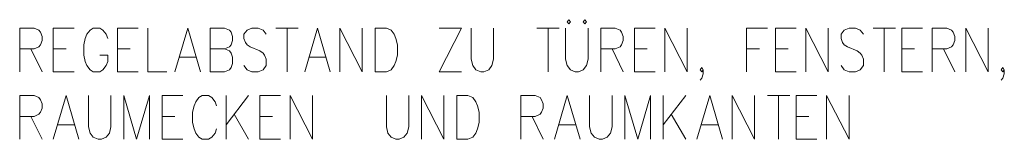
# Model space of a CAD drawing. Extents: x -106 to 740, y 65 to 659.
# Tile 21 of 24: x 625.68 to 657.76, y 411.47 to 415.36. Entities that reach past the tile are written whole.
import ezdxf

# ---------------------------------------------------------------- set-up
doc = ezdxf.new("R2010")
doc.units = 0
doc.layers.add('E_Montagehöhe', color=7, linetype='Continuous', lineweight=18)
doc.layers.add('X_Geometrie', color=3, linetype='Continuous', lineweight=50, true_color=0x00ff00)

# ---------------------------------------------------------------- blocks, each defined once
blk = doc.blocks.new('Blockreferenz-A07MYRR2RK', base_point=(566.773, 289.825))
at = {"layer": 'E_Montagehöhe', "lineweight": 13}
for p, q in [((625.682, 413.669), (625.682, 415.093)), ((625.682, 415.093), (626.151, 415.093)), ((626.151, 415.093), (626.308, 415.025)), ((626.777, 413.669), (626.777, 415.093)), ((626.777, 415.093), (627.455, 415.093)), ((628.081, 415.093), (627.977, 415.025)), ((628.29, 415.093), (628.081, 415.093)), ((628.394, 415.025), (628.29, 415.093)), ((628.864, 413.669), (628.864, 415.093)), ((628.864, 415.093), (629.542, 415.093)), ((629.854, 415.093), (629.854, 413.669)), ((630.741, 413.669), (631.158, 415.093)), ((631.158, 415.093), (631.576, 413.669)), ((631.889, 413.669), (631.889, 415.093)), ((631.889, 415.093), (632.358, 415.093)), ((632.358, 415.093), (632.514, 415.025)), ((633.245, 415.093), (633.088, 415.025)), ((633.453, 415.093), (633.245, 415.093)), ((633.61, 415.025), (633.453, 415.093)), ((634.027, 415.093), (634.757, 415.093)), ((634.392, 415.093), (634.392, 413.669)), ((634.966, 413.669), (635.383, 415.093)), ((635.383, 415.093), (635.8, 413.669)), ((636.113, 413.669), (636.113, 415.093)), ((636.113, 415.093), (636.843, 413.669)), ((636.843, 413.669), (636.843, 415.093)), ((637.26, 413.669), (637.26, 415.093)), ((637.26, 415.093), (637.626, 415.093)), ((637.626, 415.093), (637.782, 415.025)), ((639.347, 415.093), (640.077, 415.093)), ((640.077, 415.093), (639.347, 413.669)), ((640.39, 415.093), (640.39, 414.076)), ((641.12, 414.076), (641.12, 415.093)), ((642.528, 415.093), (643.258, 415.093)), ((642.893, 415.093), (642.893, 413.669)), ((643.467, 415.093), (643.467, 414.076)), ((643.571, 415.364), (643.519, 415.297)), ((643.519, 415.297), (643.571, 415.229)), ((643.623, 415.297), (643.571, 415.364)), ((643.571, 415.229), (643.623, 415.297)), ((644.093, 415.364), (644.041, 415.297)), ((644.041, 415.297), (644.093, 415.229)), ((644.145, 415.297), (644.093, 415.364)), ((644.093, 415.229), (644.145, 415.297)), ((644.197, 414.076), (644.197, 415.093)), ((644.614, 413.669), (644.614, 415.093)), ((644.614, 415.093), (645.084, 415.093)), ((645.084, 415.093), (645.24, 415.025)), ((645.71, 413.669), (645.71, 415.093)), ((645.71, 415.093), (646.388, 415.093)), ((646.7, 413.669), (646.7, 415.093)), ((646.7, 415.093), (647.431, 413.669)), ((647.431, 413.669), (647.431, 415.093)), ((649.36, 413.669), (649.36, 415.093)), ((649.36, 415.093), (650.038, 415.093)), ((650.299, 413.669), (650.299, 415.093)), ((650.299, 415.093), (650.977, 415.093)), ((651.29, 413.669), (651.29, 415.093)), ((651.29, 415.093), (652.02, 413.669)), ((652.02, 413.669), (652.02, 415.093)), ((652.698, 415.093), (652.542, 415.025)), ((652.907, 415.093), (652.698, 415.093)), ((653.063, 415.025), (652.907, 415.093)), ((653.481, 415.093), (654.211, 415.093)), ((653.846, 415.093), (653.846, 413.669)), ((654.419, 413.669), (654.419, 415.093)), ((654.419, 415.093), (655.097, 415.093)), ((655.41, 413.669), (655.41, 415.093)), ((655.41, 415.093), (655.88, 415.093)), ((655.88, 415.093), (656.036, 415.025)), ((656.506, 413.669), (656.506, 415.093)), ((656.506, 415.093), (657.236, 413.669)), ((657.236, 413.669), (657.236, 415.093)), ((626.308, 415.025), (626.36, 414.958)), ((626.36, 414.958), (626.412, 414.822)), ((626.412, 414.822), (626.412, 414.686)), ((627.82, 414.754), (627.768, 414.551)), ((627.873, 414.89), (627.82, 414.754)), ((627.977, 415.025), (627.873, 414.89)), ((628.498, 414.89), (628.394, 415.025)), ((628.551, 414.754), (628.498, 414.89)), ((632.514, 415.025), (632.567, 414.958)), ((632.567, 414.958), (632.619, 414.822)), ((632.619, 414.822), (632.619, 414.686)), ((633.088, 415.025), (632.984, 414.89)), ((632.984, 414.89), (632.984, 414.754)), ((632.984, 414.754), (633.036, 414.619)), ((633.714, 414.89), (633.61, 415.025)), ((637.782, 415.025), (637.886, 414.89)), ((637.886, 414.89), (637.938, 414.754)), ((637.938, 414.754), (637.991, 414.551)), ((645.24, 415.025), (645.292, 414.958)), ((645.292, 414.958), (645.344, 414.822)), ((645.344, 414.822), (645.344, 414.686)), ((652.542, 415.025), (652.438, 414.89)), ((652.438, 414.89), (652.438, 414.754)), ((652.438, 414.754), (652.49, 414.619)), ((653.168, 414.89), (653.063, 415.025)), ((656.036, 415.025), (656.088, 414.958)), ((656.088, 414.958), (656.141, 414.822)), ((656.141, 414.822), (656.141, 414.686)), ((626.151, 414.415), (625.682, 414.415)), ((626.047, 414.415), (626.412, 413.669)), ((626.308, 414.483), (626.151, 414.415)), ((626.36, 414.551), (626.308, 414.483)), ((626.412, 414.686), (626.36, 414.551)), ((626.777, 414.415), (627.195, 414.415)), ((627.768, 414.551), (627.768, 414.212)), ((628.864, 414.415), (629.281, 414.415)), ((631.889, 414.415), (632.358, 414.415)), ((632.514, 414.483), (632.358, 414.415)), ((632.358, 414.415), (632.514, 414.347)), ((632.567, 414.551), (632.514, 414.483)), ((632.619, 414.686), (632.567, 414.551)), ((633.036, 414.619), (633.088, 414.551)), ((633.088, 414.551), (633.192, 414.483)), ((633.192, 414.483), (633.505, 414.347)), ((637.991, 414.551), (637.991, 414.212)), ((645.084, 414.415), (644.614, 414.415)), ((644.979, 414.415), (645.344, 413.669)), ((645.24, 414.483), (645.084, 414.415)), ((645.292, 414.551), (645.24, 414.483)), ((645.344, 414.686), (645.292, 414.551)), ((645.71, 414.415), (646.127, 414.415)), ((649.36, 414.415), (649.778, 414.415)), ((650.299, 414.415), (650.716, 414.415)), ((652.49, 414.619), (652.542, 414.551)), ((652.542, 414.551), (652.646, 414.483)), ((652.646, 414.483), (652.959, 414.347)), ((654.419, 414.415), (654.837, 414.415)), ((655.88, 414.415), (655.41, 414.415)), ((655.775, 414.415), (656.141, 413.669)), ((656.036, 414.483), (655.88, 414.415)), ((656.088, 414.551), (656.036, 414.483)), ((656.141, 414.686), (656.088, 414.551)), ((627.768, 414.212), (627.82, 414.008)), ((628.551, 414.212), (628.29, 414.212)), ((628.551, 414.008), (628.551, 414.212)), ((630.898, 414.144), (631.419, 414.144)), ((632.514, 414.347), (632.567, 414.28)), ((632.567, 414.28), (632.619, 414.144)), ((632.619, 414.144), (632.619, 413.941)), ((633.505, 414.347), (633.61, 414.28)), ((633.61, 414.28), (633.662, 414.212)), ((633.662, 414.212), (633.714, 414.076)), ((635.122, 414.144), (635.644, 414.144)), ((637.991, 414.212), (637.938, 414.008)), ((652.959, 414.347), (653.063, 414.28)), ((653.063, 414.28), (653.116, 414.212)), ((653.116, 414.212), (653.168, 414.076)), ((627.82, 414.008), (627.873, 413.873)), ((627.873, 413.873), (627.977, 413.737)), ((628.394, 413.737), (628.498, 413.873)), ((628.498, 413.873), (628.551, 414.008)), ((632.567, 413.805), (632.514, 413.737)), ((632.619, 413.941), (632.567, 413.805)), ((633.088, 413.737), (632.984, 413.873)), ((633.714, 413.873), (633.61, 413.737)), ((633.714, 414.076), (633.714, 413.873)), ((637.886, 413.873), (637.782, 413.737)), ((637.938, 414.008), (637.886, 413.873)), ((640.39, 414.076), (640.442, 413.873)), ((640.442, 413.873), (640.546, 413.737)), ((640.963, 413.737), (641.068, 413.873)), ((641.068, 413.873), (641.12, 414.076)), ((643.467, 414.076), (643.519, 413.873)), ((643.519, 413.873), (643.623, 413.737)), ((644.041, 413.737), (644.145, 413.873)), ((644.145, 413.873), (644.197, 414.076)), ((647.848, 413.737), (647.9, 413.805)), ((647.9, 413.805), (647.952, 413.737)), ((652.542, 413.737), (652.438, 413.873)), ((653.168, 413.873), (653.063, 413.737)), ((653.168, 414.076), (653.168, 413.873)), ((657.653, 413.737), (657.705, 413.805)), ((657.705, 413.805), (657.757, 413.737)), ((626.777, 413.669), (627.455, 413.669)), ((627.977, 413.737), (628.081, 413.669)), ((628.081, 413.669), (628.29, 413.669)), ((628.29, 413.669), (628.394, 413.737)), ((628.864, 413.669), (629.542, 413.669)), ((629.854, 413.669), (630.48, 413.669)), ((632.358, 413.669), (631.889, 413.669)), ((632.514, 413.737), (632.358, 413.669)), ((633.245, 413.669), (633.088, 413.737)), ((633.453, 413.669), (633.245, 413.669)), ((633.61, 413.737), (633.453, 413.669)), ((637.626, 413.669), (637.26, 413.669)), ((637.782, 413.737), (637.626, 413.669)), ((639.347, 413.669), (640.077, 413.669)), ((640.546, 413.737), (640.703, 413.669)), ((640.703, 413.669), (640.807, 413.669)), ((640.807, 413.669), (640.963, 413.737)), ((643.623, 413.737), (643.78, 413.669)), ((643.78, 413.669), (643.884, 413.669)), ((643.884, 413.669), (644.041, 413.737)), ((645.71, 413.669), (646.388, 413.669)), ((647.9, 413.669), (647.848, 413.737)), ((647.9, 413.466), (647.848, 413.398)), ((647.952, 413.737), (647.9, 413.669)), ((647.952, 413.602), (647.9, 413.466)), ((647.952, 413.737), (647.952, 413.602)), ((650.299, 413.669), (650.977, 413.669)), ((652.698, 413.669), (652.542, 413.737)), ((652.907, 413.669), (652.698, 413.669)), ((653.063, 413.737), (652.907, 413.669)), ((654.419, 413.669), (655.097, 413.669)), ((657.705, 413.669), (657.653, 413.737)), ((657.705, 413.466), (657.653, 413.398)), ((657.757, 413.737), (657.705, 413.669)), ((657.757, 413.602), (657.705, 413.466)), ((657.757, 413.737), (657.757, 413.602)), ((625.682, 411.472), (625.682, 412.896)), ((625.682, 412.896), (626.151, 412.896)), ((626.151, 412.896), (626.308, 412.828)), ((626.308, 412.828), (626.36, 412.76)), ((626.777, 411.472), (627.195, 412.896)), ((627.195, 412.896), (627.612, 411.472)), ((627.925, 412.896), (627.925, 411.879)), ((628.655, 411.879), (628.655, 412.896)), ((629.072, 411.472), (629.072, 412.896)), ((629.072, 412.896), (629.489, 411.472)), ((629.489, 411.472), (629.907, 412.896)), ((629.907, 412.896), (629.907, 411.472)), ((630.324, 411.472), (630.324, 412.896)), ((630.324, 412.896), (631.002, 412.896)), ((631.523, 412.828), (631.419, 412.692)), ((631.628, 412.896), (631.523, 412.828)), ((631.836, 412.896), (631.628, 412.896)), ((631.941, 412.828), (631.836, 412.896)), ((632.045, 412.692), (631.941, 412.828)), ((632.41, 411.472), (632.41, 412.896)), ((633.14, 412.896), (632.41, 411.946)), ((633.505, 411.472), (633.505, 412.896)), ((633.505, 412.896), (634.183, 412.896)), ((634.496, 411.472), (634.496, 412.896)), ((634.496, 412.896), (635.226, 411.472)), ((635.226, 411.472), (635.226, 412.896)), ((637.626, 412.896), (637.626, 411.879)), ((638.356, 411.879), (638.356, 412.896)), ((638.773, 411.472), (638.773, 412.896)), ((638.773, 412.896), (639.503, 411.472)), ((639.503, 411.472), (639.503, 412.896)), ((639.92, 411.472), (639.92, 412.896)), ((639.92, 412.896), (640.285, 412.896)), ((640.285, 412.896), (640.442, 412.828)), ((640.442, 412.828), (640.546, 412.692)), ((642.007, 411.472), (642.007, 412.896)), ((642.007, 412.896), (642.476, 412.896)), ((642.476, 412.896), (642.632, 412.828)), ((642.632, 412.828), (642.685, 412.76)), ((643.102, 411.472), (643.519, 412.896)), ((643.519, 412.896), (643.936, 411.472)), ((644.249, 412.896), (644.249, 411.879)), ((644.979, 411.879), (644.979, 412.896)), ((645.397, 411.472), (645.397, 412.896)), ((645.397, 412.896), (645.814, 411.472)), ((645.814, 411.472), (646.231, 412.896)), ((646.231, 412.896), (646.231, 411.472)), ((646.648, 411.472), (646.648, 412.896)), ((647.379, 412.896), (646.648, 411.946)), ((647.744, 411.472), (648.161, 412.896)), ((648.161, 412.896), (648.578, 411.472)), ((648.891, 411.472), (648.891, 412.896)), ((648.891, 412.896), (649.621, 411.472)), ((649.621, 411.472), (649.621, 412.896)), ((650.038, 412.896), (650.769, 412.896)), ((650.403, 412.896), (650.403, 411.472)), ((650.977, 411.472), (650.977, 412.896)), ((650.977, 412.896), (651.655, 412.896)), ((651.968, 411.472), (651.968, 412.896)), ((651.968, 412.896), (652.698, 411.472)), ((652.698, 411.472), (652.698, 412.896)), ((626.36, 412.76), (626.412, 412.624)), ((626.412, 412.489), (626.36, 412.353)), ((626.412, 412.624), (626.412, 412.489)), ((631.367, 412.557), (631.315, 412.353)), ((631.419, 412.692), (631.367, 412.557)), ((632.097, 412.557), (632.045, 412.692)), ((640.546, 412.692), (640.598, 412.557)), ((640.598, 412.557), (640.651, 412.353)), ((642.685, 412.76), (642.737, 412.624)), ((642.737, 412.489), (642.685, 412.353)), ((642.737, 412.624), (642.737, 412.489)), ((626.151, 412.218), (625.682, 412.218)), ((626.047, 412.218), (626.412, 411.472)), ((626.308, 412.285), (626.151, 412.218)), ((626.36, 412.353), (626.308, 412.285)), ((630.324, 412.218), (630.741, 412.218)), ((631.315, 412.353), (631.315, 412.014)), ((632.671, 412.285), (633.14, 411.472)), ((633.505, 412.218), (633.923, 412.218)), ((640.651, 412.353), (640.651, 412.014)), ((642.476, 412.218), (642.007, 412.218)), ((642.372, 412.218), (642.737, 411.472)), ((642.632, 412.285), (642.476, 412.218)), ((642.685, 412.353), (642.632, 412.285)), ((646.909, 412.285), (647.379, 411.472)), ((650.977, 412.218), (651.394, 412.218)), ((626.934, 411.946), (627.455, 411.946)), ((627.925, 411.879), (627.977, 411.675)), ((628.603, 411.675), (628.655, 411.879)), ((631.315, 412.014), (631.367, 411.811)), ((637.626, 411.879), (637.678, 411.675)), ((638.304, 411.675), (638.356, 411.879)), ((640.651, 412.014), (640.598, 411.811)), ((643.258, 411.946), (643.78, 411.946)), ((644.249, 411.879), (644.301, 411.675)), ((644.927, 411.675), (644.979, 411.879)), ((647.9, 411.946), (648.422, 411.946)), ((627.977, 411.675), (628.081, 411.54)), ((628.081, 411.54), (628.238, 411.472)), ((628.342, 411.472), (628.498, 411.54)), ((628.498, 411.54), (628.603, 411.675)), ((631.367, 411.811), (631.419, 411.675)), ((631.419, 411.675), (631.523, 411.54)), ((631.523, 411.54), (631.628, 411.472)), ((631.836, 411.472), (631.941, 411.54)), ((631.941, 411.54), (632.045, 411.675)), ((632.045, 411.675), (632.097, 411.811)), ((637.678, 411.675), (637.782, 411.54)), ((637.782, 411.54), (637.938, 411.472)), ((638.043, 411.472), (638.199, 411.54)), ((638.199, 411.54), (638.304, 411.675)), ((640.442, 411.54), (640.285, 411.472)), ((640.546, 411.675), (640.442, 411.54)), ((640.598, 411.811), (640.546, 411.675)), ((644.301, 411.675), (644.406, 411.54)), ((644.406, 411.54), (644.562, 411.472)), ((644.666, 411.472), (644.823, 411.54)), ((644.823, 411.54), (644.927, 411.675)), ((628.238, 411.472), (628.342, 411.472)), ((630.324, 411.472), (631.002, 411.472)), ((631.628, 411.472), (631.836, 411.472)), ((633.505, 411.472), (634.183, 411.472)), ((637.938, 411.472), (638.043, 411.472)), ((640.285, 411.472), (639.92, 411.472)), ((644.562, 411.472), (644.666, 411.472)), ((650.977, 411.472), (651.655, 411.472))]:
    blk.add_line(p, q, dxfattribs=at)

msp = doc.modelspace()

# ---------------------------------------------------------------- block references
at = {"layer": 'X_Geometrie', "ltscale": 0.5}
msp.add_blockref('Blockreferenz-A07MYRR2RK', (566.773, 289.825), dxfattribs=at)

doc.saveas('drawing.dxf')
